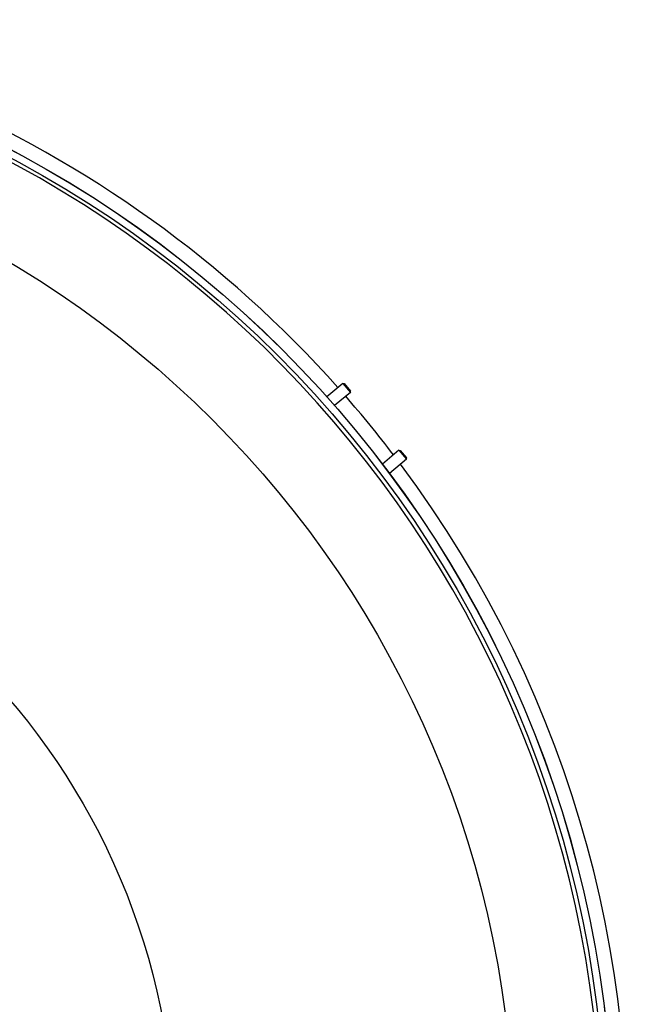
# Model space of a CAD drawing. Header units: millimetres. Extents: x 0 to 297, y 0 to 210.
# Tile 240 of 256: x 59.74 to 62.36, y 155.57 to 159.8. Entities that reach past the tile are written whole.
import ezdxf

# ---------------------------------------------------------------- set-up
doc = ezdxf.new("R2010")
doc.units = ezdxf.units.MM
doc.header["$LTSCALE"] = 16.335
doc.layers.get('0').update_dxf_attribs({"linetype": 'CONTINUOUS'})
doc.layers.add('AXES_REF', color=7, linetype='CONTINUOUS')

msp = doc.modelspace()

# ---------------------------------------------------------------- linework, layer by layer
at = {"color": 7, "linetype": 'Continuous'}
for p, q in [((61.1335, 158.2395), (61.0649, 158.1819)), ((61.1335, 158.2395), (61.1392, 158.239)), ((61.1335, 158.2395), (61.1657, 158.2012)), ((61.1392, 158.239), (61.1662, 158.2069)), ((61.1657, 158.2012), (61.098, 158.1444)), ((61.1657, 158.2012), (61.1662, 158.2069)), ((61.3746, 157.9522), (61.3034, 157.8925)), ((61.3746, 157.9522), (61.3803, 157.9517)), ((61.3746, 157.9522), (61.4067, 157.9139)), ((61.3803, 157.9517), (61.4072, 157.9196)), ((61.4067, 157.9139), (61.3335, 157.8525)), ((61.4067, 157.9139), (61.4072, 157.9196))]:
    msp.add_line(p, q, dxfattribs=at)
for radius in [4.8479, 4.8475, 4.8165]:
    msp.add_circle((57.4457, 154.9565), radius, dxfattribs=at)
msp.add_arc((57.4457, 154.9565), 4.8, 278.2771, 261.7229, dxfattribs=at)
at = {"layer": 'AXES_REF', "color": 9, "linetype": 'Continuous'}
for radius in [4.4223, 2.9643]:
    msp.add_circle((57.4457, 154.9565), radius, dxfattribs=at)
at = {"layer": 'AXES_REF', "color": 7, "linetype": 'Continuous'}
for start, end in [(41.6861, 66.9174), (37.3089, 41.1024), (143.2754, 36.7246)]:
    msp.add_arc((57.4457, 154.9565), 4.91, start, end, dxfattribs=at)

doc.saveas('drawing.dxf')
